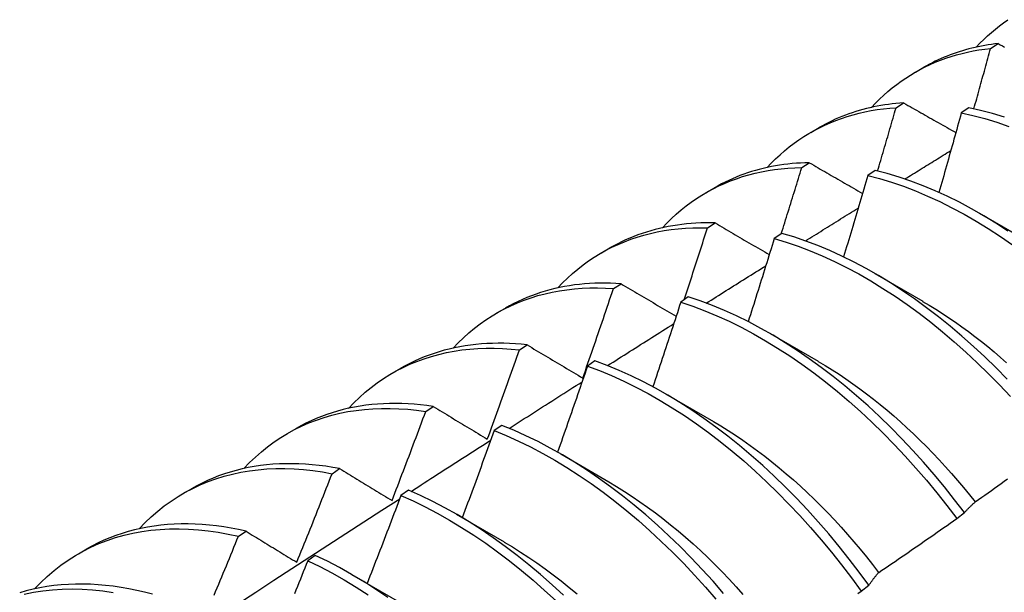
# Model space of a CAD drawing. Header units: inches. Extents: x 17 to 428, y 46 to 203.
# Tile 68 of 110: x 384.465 to 384.792, y 170.401 to 170.592. Entities that reach past the tile are written whole.
import ezdxf

# ---------------------------------------------------------------- set-up
doc = ezdxf.new("R2010")
doc.units = ezdxf.units.IN
doc.header["$MEASUREMENT"] = 0
doc.layers.add('Visible Edges(ANSI)', color=7, linetype='Continuous', lineweight=25)

msp = doc.modelspace()

# ---------------------------------------------------------------- linework, layer by layer
at = {"layer": 'Visible Edges(ANSI)'}
for p, q in [((384.78784, 170.58206), (384.79039, 170.58365)), ((384.76285, 170.57412), (384.76566, 170.57574)), ((384.75641, 170.56229), (384.75894, 170.5639)), ((384.78061, 170.56228), (384.77809, 170.5606)), ((384.72805, 170.55408), (384.73086, 170.5557)), ((384.72503, 170.54237), (384.72756, 170.54399)), ((384.74949, 170.54144), (384.74697, 170.53975)), ((384.69325, 170.53405), (384.69606, 170.53566)), ((384.78412, 170.52718), (384.80007, 170.51795)), ((384.6937, 170.5223), (384.69623, 170.52392)), ((384.71839, 170.52044), (384.71588, 170.51874)), ((384.65845, 170.51401), (384.66126, 170.51563)), ((384.74932, 170.50714), (384.76527, 170.49791)), ((384.66242, 170.50207), (384.66494, 170.50371)), ((384.68732, 170.4993), (384.68481, 170.49758)), ((384.62365, 170.49397), (384.62647, 170.49559)), ((384.71452, 170.4871), (384.73047, 170.47787)), ((384.63118, 170.48169), (384.6337, 170.48334)), ((384.58886, 170.47393), (384.59167, 170.47555)), ((384.65628, 170.478), (384.65377, 170.47627)), ((384.67972, 170.46706), (384.69567, 170.45783)), ((384.59998, 170.46115), (384.6025, 170.46282)), ((384.55406, 170.45389), (384.55687, 170.45551)), ((384.62525, 170.45656), (384.62274, 170.45482)), ((384.64492, 170.44702), (384.66087, 170.43779)), ((384.56882, 170.44047), (384.57134, 170.44214)), ((384.51926, 170.43385), (384.52207, 170.43547)), ((384.59423, 170.43498), (384.59173, 170.43323)), ((384.61012, 170.42698), (384.62607, 170.41775)), ((384.77658, 170.42554), (384.77915, 170.42749)), ((384.5377, 170.41963), (384.54021, 170.42132)), ((384.48446, 170.41381), (384.48727, 170.41543)), ((384.56323, 170.41325), (384.56072, 170.41149)), ((384.57533, 170.40694), (384.59128, 170.39771)), ((384.74479, 170.40137), (384.74736, 170.40332))]:
    msp.add_line(p, q, dxfattribs=at)
at = {"layer": 'Visible Edges(ANSI)', "flags": 128}
for points in [[(384.78309, 170.58246), (384.7843, 170.58374), (384.78555, 170.58499), (384.78682, 170.58619), (384.78812, 170.58736), (384.78945, 170.58848), (384.7908, 170.58956), (384.79218, 170.5906), (384.79359, 170.5916)], [(384.79039, 170.58365), (384.78927, 170.58352), (384.78815, 170.58337), (384.78705, 170.5832), (384.78595, 170.58302), (384.78486, 170.58282), (384.78377, 170.5826), (384.7827, 170.58237), (384.78163, 170.58212), (384.78057, 170.58185), (384.77952, 170.58156), (384.77847, 170.58125), (384.77743, 170.58093), (384.7764, 170.58059), (384.77538, 170.58024), (384.77437, 170.57986), (384.77337, 170.57947), (384.77237, 170.57907), (384.77139, 170.57864), (384.77041, 170.5782), (384.76944, 170.57774), (384.76848, 170.57727), (384.76753, 170.57678), (384.76659, 170.57627), (384.76566, 170.57574)], [(384.79039, 170.58365), (384.79109, 170.58325), (384.79179, 170.58286), (384.79249, 170.58246)], [(384.74829, 170.56242), (384.7496, 170.5638), (384.75094, 170.56514), (384.75232, 170.56643), (384.75372, 170.56767), (384.75516, 170.56886), (384.75663, 170.57001), (384.75814, 170.57111), (384.75967, 170.57216), (384.76123, 170.57316), (384.76282, 170.57411), (384.76444, 170.57501), (384.76609, 170.57586), (384.76776, 170.57666), (384.76947, 170.57741), (384.77119, 170.57811), (384.77295, 170.57875), (384.77473, 170.57935), (384.77653, 170.57989), (384.77836, 170.58038), (384.78021, 170.58082), (384.78209, 170.58121), (384.78399, 170.58155), (384.7859, 170.58183), (384.78784, 170.58206)], [(384.78229, 170.56193), (384.78253, 170.56277), (384.78276, 170.56361), (384.783, 170.56445), (384.78323, 170.56529), (384.78346, 170.56613), (384.7837, 170.56696), (384.78393, 170.5678), (384.78416, 170.56864), (384.7844, 170.56948), (384.78463, 170.57032), (384.78486, 170.57116), (384.78509, 170.572), (384.78532, 170.57284), (384.78555, 170.57367), (384.78578, 170.57451), (384.78601, 170.57535), (384.78624, 170.57619), (384.78647, 170.57703), (384.7867, 170.57787), (384.78693, 170.57871), (384.78716, 170.57954), (384.78739, 170.58038), (384.78762, 170.58122), (384.78784, 170.58206)], [(384.75894, 170.5639), (384.75767, 170.56381), (384.75639, 170.56369), (384.75513, 170.56356), (384.75388, 170.5634), (384.75263, 170.56323), (384.7514, 170.56303), (384.75017, 170.5628), (384.74895, 170.56256), (384.74774, 170.56229), (384.74654, 170.56201), (384.74535, 170.5617), (384.74417, 170.56136), (384.74301, 170.56101), (384.74185, 170.56064), (384.7407, 170.56024), (384.73956, 170.55982), (384.73843, 170.55938), (384.73732, 170.55892), (384.73621, 170.55844), (384.73512, 170.55793), (384.73404, 170.55741), (384.73297, 170.55686), (384.73191, 170.55629), (384.73086, 170.5557)], [(384.75894, 170.5639), (384.75966, 170.56349), (384.76038, 170.56308), (384.76109, 170.56267), (384.76181, 170.56226), (384.76253, 170.56185), (384.76325, 170.56144), (384.76397, 170.56103), (384.76469, 170.56062), (384.76541, 170.56021), (384.76613, 170.5598), (384.76685, 170.55939), (384.76758, 170.55898), (384.7683, 170.55857), (384.76902, 170.55816), (384.76975, 170.55774), (384.77047, 170.55733), (384.7712, 170.55692), (384.77192, 170.55651), (384.77265, 170.5561), (384.77337, 170.55568), (384.7741, 170.55527), (384.77483, 170.55486), (384.77556, 170.55445), (384.77629, 170.55403)], [(384.71349, 170.54238), (384.7149, 170.54386), (384.71634, 170.54528), (384.71782, 170.54666), (384.71933, 170.54797), (384.72089, 170.54924), (384.72247, 170.55045), (384.7241, 170.5516), (384.72576, 170.55269), (384.72745, 170.55373), (384.72917, 170.55472), (384.73093, 170.55564), (384.73272, 170.55651), (384.73454, 170.55731), (384.73639, 170.55806), (384.73827, 170.55876), (384.74018, 170.55939), (384.74212, 170.55996), (384.74409, 170.56047), (384.74608, 170.56093), (384.74809, 170.56132), (384.75014, 170.56165), (384.7522, 170.56193), (384.75429, 170.56214), (384.75641, 170.56229)], [(384.75027, 170.54125), (384.75053, 170.54212), (384.75079, 170.543), (384.75105, 170.54388), (384.75131, 170.54475), (384.75157, 170.54563), (384.75183, 170.54651), (384.75208, 170.54738), (384.75234, 170.54826), (384.7526, 170.54914), (384.75286, 170.55002), (384.75311, 170.55089), (384.75337, 170.55177), (384.75362, 170.55265), (384.75388, 170.55352), (384.75413, 170.5544), (384.75439, 170.55528), (384.75464, 170.55615), (384.75489, 170.55703), (384.75515, 170.55791), (384.7554, 170.55878), (384.75565, 170.55966), (384.7559, 170.56054), (384.75616, 170.56142), (384.75641, 170.56229)], [(384.77809, 170.5606), (384.77779, 170.5595), (384.77749, 170.5584), (384.77719, 170.55729), (384.77688, 170.55619), (384.77658, 170.55508), (384.77627, 170.55398), (384.77597, 170.55287), (384.77566, 170.55177), (384.77535, 170.55066), (384.77505, 170.54956), (384.77474, 170.54845), (384.77443, 170.54735), (384.77412, 170.54625), (384.77381, 170.54514), (384.7735, 170.54404), (384.77319, 170.54293), (384.77288, 170.54183), (384.77257, 170.54072), (384.77226, 170.53962), (384.77194, 170.53851), (384.77163, 170.53741), (384.77132, 170.5363), (384.771, 170.5352), (384.77069, 170.53409)], [(384.77809, 170.5606), (384.782, 170.55973), (384.78595, 170.55868), (384.78992, 170.55747), (384.79391, 170.55609)], [(384.79243, 170.55919), (384.78846, 170.56039), (384.78452, 170.56142), (384.78061, 170.56228)], [(384.75935, 170.53857), (384.75999, 170.53896), (384.76062, 170.53936), (384.76126, 170.53975), (384.7619, 170.54015), (384.76253, 170.54054), (384.76317, 170.54094), (384.7638, 170.54133), (384.76444, 170.54172), (384.76508, 170.54212), (384.76571, 170.54251), (384.76635, 170.54291), (384.76698, 170.5433), (384.76762, 170.54369), (384.76826, 170.54409), (384.76889, 170.54448), (384.76953, 170.54488), (384.77017, 170.54527), (384.7708, 170.54566), (384.77144, 170.54606), (384.77207, 170.54645), (384.77271, 170.54684), (384.77335, 170.54724), (384.77398, 170.54763), (384.77462, 170.54802)], [(384.72756, 170.54399), (384.72612, 170.54395), (384.72468, 170.54389), (384.72326, 170.5438), (384.72185, 170.54368), (384.72045, 170.54353), (384.71905, 170.54336), (384.71767, 170.54316), (384.7163, 170.54293), (384.71494, 170.54268), (384.71359, 170.5424), (384.71226, 170.54209), (384.71093, 170.54176), (384.70962, 170.5414), (384.70832, 170.54101), (384.70704, 170.54059), (384.70576, 170.54015), (384.7045, 170.53968), (384.70325, 170.53919), (384.70202, 170.53867), (384.7008, 170.53812), (384.69959, 170.53754), (384.6984, 170.53694), (384.69723, 170.53632), (384.69606, 170.53566)], [(384.72756, 170.54399), (384.72829, 170.54356), (384.72902, 170.54314), (384.72975, 170.54272), (384.73048, 170.5423), (384.73121, 170.54187), (384.73195, 170.54145), (384.73268, 170.54103), (384.73341, 170.5406), (384.73415, 170.54018), (384.73488, 170.53975), (384.73562, 170.53933), (384.73636, 170.5389), (384.73709, 170.53848), (384.73783, 170.53805), (384.73857, 170.53763), (384.73931, 170.5372), (384.74005, 170.53678), (384.74079, 170.53635), (384.74153, 170.53592), (384.74227, 170.5355), (384.74301, 170.53507), (384.74375, 170.53464), (384.7445, 170.53422), (384.74524, 170.53379)], [(384.67869, 170.52234), (384.68019, 170.52391), (384.68173, 170.52543), (384.68332, 170.52688), (384.68494, 170.52828), (384.68661, 170.52961), (384.68832, 170.53087), (384.69007, 170.53208), (384.69185, 170.53322), (384.69368, 170.53429), (384.69554, 170.5353), (384.69744, 170.53624), (384.69937, 170.53712), (384.70134, 170.53793), (384.70334, 170.53867), (384.70538, 170.53935), (384.70745, 170.53996), (384.70955, 170.5405), (384.71168, 170.54097), (384.71383, 170.54137), (384.71602, 170.54171), (384.71823, 170.54198), (384.72047, 170.54218), (384.72274, 170.54231), (384.72503, 170.54237)], [(384.71825, 170.52034), (384.71854, 170.52126), (384.71882, 170.52218), (384.71911, 170.5231), (384.7194, 170.52402), (384.71968, 170.52493), (384.71997, 170.52585), (384.72025, 170.52677), (384.72054, 170.52769), (384.72082, 170.5286), (384.7211, 170.52952), (384.72139, 170.53044), (384.72167, 170.53136), (384.72195, 170.53227), (384.72223, 170.53319), (384.72251, 170.53411), (384.7228, 170.53503), (384.72308, 170.53595), (384.72336, 170.53686), (384.72363, 170.53778), (384.72391, 170.5387), (384.72419, 170.53962), (384.72447, 170.54054), (384.72475, 170.54145), (384.72503, 170.54237)], [(384.79362, 170.52124), (384.78961, 170.52386), (384.78558, 170.52632), (384.78154, 170.52864), (384.7775, 170.5308), (384.77346, 170.53281), (384.76942, 170.53466), (384.7654, 170.53634), (384.76138, 170.53787), (384.75739, 170.53922), (384.75343, 170.54041), (384.74949, 170.54144)], [(384.74697, 170.53975), (384.74665, 170.53862), (384.74632, 170.53749), (384.74599, 170.53636), (384.74566, 170.53523), (384.74533, 170.5341), (384.745, 170.53297), (384.74467, 170.53184), (384.74434, 170.53071), (384.74401, 170.52958), (384.74367, 170.52845), (384.74334, 170.52732), (384.74301, 170.52619), (384.74267, 170.52506), (384.74234, 170.52393), (384.742, 170.5228), (384.74167, 170.52167), (384.74133, 170.52054), (384.74099, 170.51941), (384.74065, 170.51828), (384.74032, 170.51715), (384.73998, 170.51602), (384.73964, 170.51489), (384.7393, 170.51376), (384.73896, 170.51263)], [(384.74697, 170.53975), (384.75091, 170.53871), (384.75488, 170.53751), (384.75888, 170.53614), (384.76289, 170.5346), (384.76692, 170.5329), (384.77095, 170.53104), (384.77499, 170.52902), (384.77903, 170.52685), (384.78307, 170.52452), (384.7871, 170.52204), (384.79111, 170.51942), (384.79511, 170.51665)], [(384.72624, 170.51794), (384.72697, 170.5184), (384.7277, 170.51886), (384.72844, 170.51931), (384.72917, 170.51977), (384.7299, 170.52023), (384.73063, 170.52069), (384.73136, 170.52114), (384.7321, 170.5216), (384.73283, 170.52206), (384.73356, 170.52252), (384.73429, 170.52297), (384.73502, 170.52343), (384.73576, 170.52389), (384.73649, 170.52434), (384.73722, 170.5248), (384.73795, 170.52526), (384.73869, 170.52571), (384.73942, 170.52617), (384.74015, 170.52663), (384.74088, 170.52708), (384.74162, 170.52754), (384.74235, 170.528), (384.74308, 170.52845), (384.74381, 170.52891)], [(384.6439, 170.5023), (384.64549, 170.50397), (384.64713, 170.50558), (384.64882, 170.50711), (384.65056, 170.50858), (384.65234, 170.50997), (384.65417, 170.51129), (384.65604, 170.51254), (384.65796, 170.51372), (384.65992, 170.51482), (384.66192, 170.51585), (384.66396, 170.51681), (384.66604, 170.51769), (384.66816, 170.5185), (384.67032, 170.51923), (384.67252, 170.51988), (384.67474, 170.52046), (384.67701, 170.52096), (384.6793, 170.52138), (384.68163, 170.52173), (384.68399, 170.522), (384.68637, 170.52219), (384.68879, 170.5223), (384.69123, 170.52234), (384.6937, 170.5223)], [(384.69623, 170.52392), (384.69462, 170.52395), (384.69302, 170.52395), (384.69143, 170.52392), (384.68986, 170.52385), (384.6883, 170.52374), (384.68675, 170.52361), (384.68521, 170.52344), (384.68368, 170.52324), (384.68217, 170.52301), (384.68067, 170.52274), (384.67918, 170.52244), (384.67771, 170.52211), (384.67625, 170.52175), (384.67481, 170.52135), (384.67338, 170.52092), (384.67197, 170.52046), (384.67058, 170.51997), (384.6692, 170.51945), (384.66783, 170.51889), (384.66648, 170.5183), (384.66515, 170.51768), (384.66384, 170.51702), (384.66254, 170.51634), (384.66126, 170.51563)], [(384.68592, 170.49834), (384.68625, 170.49934), (384.68658, 170.50033), (384.68691, 170.50133), (384.68724, 170.50233), (384.68757, 170.50333), (384.68789, 170.50433), (384.68822, 170.50532), (384.68855, 170.50632), (384.68887, 170.50732), (384.6892, 170.50832), (384.68952, 170.50932), (384.68985, 170.51031), (384.69017, 170.51131), (384.69049, 170.51231), (384.69082, 170.51331), (384.69114, 170.51431), (384.69146, 170.51531), (384.69178, 170.5163), (384.6921, 170.5173), (384.69242, 170.5183), (384.69274, 170.5193), (384.69306, 170.5203), (384.69338, 170.5213), (384.6937, 170.5223)], [(384.69623, 170.52392), (384.69697, 170.52349), (384.69771, 170.52305), (384.69846, 170.52262), (384.6992, 170.52218), (384.69995, 170.52174), (384.70069, 170.52131), (384.70144, 170.52087), (384.70219, 170.52043), (384.70294, 170.51999), (384.70368, 170.51956), (384.70443, 170.51912), (384.70518, 170.51868), (384.70594, 170.51824), (384.70669, 170.5178), (384.70744, 170.51736), (384.70819, 170.51692), (384.70895, 170.51648), (384.7097, 170.51604), (384.71046, 170.5156), (384.71121, 170.51516), (384.71197, 170.51472), (384.71272, 170.51428), (384.71348, 170.51384), (384.71424, 170.5134)], [(384.71588, 170.51874), (384.71553, 170.51758), (384.71517, 170.51643), (384.71482, 170.51528), (384.71447, 170.51412), (384.71411, 170.51297), (384.71375, 170.51182), (384.7134, 170.51066), (384.71304, 170.50951), (384.71268, 170.50836), (384.71232, 170.5072), (384.71196, 170.50605), (384.7116, 170.5049), (384.71124, 170.50374), (384.71088, 170.50259), (384.71052, 170.50144), (384.71016, 170.50029), (384.7098, 170.49913), (384.70943, 170.49798), (384.70907, 170.49683), (384.7087, 170.49567), (384.70834, 170.49452), (384.70797, 170.49337), (384.7076, 170.49222), (384.70724, 170.49106)], [(384.71588, 170.51874), (384.71985, 170.51754), (384.72384, 170.51618), (384.72785, 170.51466), (384.73188, 170.51297), (384.73591, 170.51112), (384.73995, 170.50911), (384.744, 170.50694), (384.74803, 170.50463), (384.75206, 170.50216), (384.75608, 170.49954), (384.76007, 170.49678), (384.76405, 170.49388), (384.76799, 170.49085), (384.77191, 170.48768), (384.77578, 170.48438), (384.77962, 170.48096), (384.78341, 170.47742), (384.78715, 170.47376), (384.79084, 170.46999), (384.79446, 170.46612)], [(384.79337, 170.4719), (384.78968, 170.47566), (384.78594, 170.47931), (384.78214, 170.48284), (384.7783, 170.48626), (384.77442, 170.48954), (384.77051, 170.4927), (384.76656, 170.49573), (384.76258, 170.49862), (384.75858, 170.50136), (384.75457, 170.50397), (384.75054, 170.50643), (384.7465, 170.50873), (384.74246, 170.51089), (384.73842, 170.51288), (384.73438, 170.51472), (384.73036, 170.5164), (384.72635, 170.51791), (384.72236, 170.51926), (384.71839, 170.52044)], [(384.69327, 170.49723), (384.6941, 170.49775), (384.69492, 170.49827), (384.69575, 170.49879), (384.69658, 170.49931), (384.6974, 170.49983), (384.69823, 170.50035), (384.69905, 170.50088), (384.69988, 170.5014), (384.70071, 170.50192), (384.70153, 170.50244), (384.70236, 170.50296), (384.70319, 170.50348), (384.70401, 170.504), (384.70484, 170.50452), (384.70567, 170.50504), (384.70649, 170.50556), (384.70732, 170.50608), (384.70815, 170.50659), (384.70897, 170.50711), (384.7098, 170.50763), (384.71063, 170.50815), (384.71145, 170.50867), (384.71228, 170.50919), (384.71311, 170.50971)], [(384.6091, 170.48226), (384.61079, 170.48403), (384.61253, 170.48572), (384.61433, 170.48733), (384.61617, 170.48887), (384.61808, 170.49033), (384.62003, 170.4917), (384.62203, 170.493), (384.62408, 170.49421), (384.62617, 170.49534), (384.62832, 170.49639), (384.6305, 170.49735), (384.63274, 170.49823), (384.63501, 170.49902), (384.63732, 170.49973), (384.63968, 170.50035), (384.64207, 170.50089), (384.6445, 170.50134), (384.64696, 170.50171), (384.64946, 170.50198), (384.65199, 170.50217), (384.65456, 170.50228), (384.65715, 170.50229), (384.65977, 170.50223), (384.66242, 170.50207)], [(384.66494, 170.50371), (384.66317, 170.50382), (384.6614, 170.50389), (384.65965, 170.50392), (384.65791, 170.50391), (384.65618, 170.50386), (384.65447, 170.50377), (384.65277, 170.50365), (384.65109, 170.50348), (384.64942, 170.50328), (384.64776, 170.50303), (384.64613, 170.50275), (384.64451, 170.50243), (384.6429, 170.50207), (384.64131, 170.50167), (384.63974, 170.50124), (384.63819, 170.50076), (384.63666, 170.50025), (384.63514, 170.49969), (384.63365, 170.4991), (384.63217, 170.49848), (384.63071, 170.49781), (384.62928, 170.49711), (384.62786, 170.49636), (384.62647, 170.49559)], [(384.6522, 170.47228), (384.65263, 170.47352), (384.65307, 170.47476), (384.6535, 170.476), (384.65393, 170.47724), (384.65437, 170.47848), (384.6548, 170.47972), (384.65523, 170.48096), (384.65566, 170.4822), (384.65608, 170.48344), (384.65651, 170.48468), (384.65694, 170.48592), (384.65737, 170.48717), (384.65779, 170.48841), (384.65822, 170.48965), (384.65864, 170.49089), (384.65906, 170.49213), (384.65948, 170.49337), (384.65991, 170.49462), (384.66033, 170.49586), (384.66075, 170.4971), (384.66116, 170.49834), (384.66158, 170.49958), (384.662, 170.50083), (384.66242, 170.50207)], [(384.66494, 170.50371), (384.6657, 170.50326), (384.66645, 170.50281), (384.66721, 170.50236), (384.66797, 170.50191), (384.66873, 170.50146), (384.66949, 170.50101), (384.67025, 170.50056), (384.67101, 170.50011), (384.67177, 170.49966), (384.67253, 170.49921), (384.6733, 170.49876), (384.67406, 170.49831), (384.67482, 170.49785), (384.67559, 170.4974), (384.67636, 170.49695), (384.67712, 170.4965), (384.67789, 170.49604), (384.67866, 170.49559), (384.67943, 170.49513), (384.6802, 170.49468), (384.68097, 170.49422), (384.68174, 170.49377), (384.68251, 170.49331), (384.68329, 170.49286)], [(384.77915, 170.42749), (384.77587, 170.43181), (384.7725, 170.43605), (384.76907, 170.4402), (384.76556, 170.44426), (384.76199, 170.44823), (384.75835, 170.45209), (384.75466, 170.45584), (384.75091, 170.45948), (384.74712, 170.46301), (384.74327, 170.46641), (384.73939, 170.46969), (384.73547, 170.47285), (384.73152, 170.47586), (384.72755, 170.47874), (384.72355, 170.48148), (384.71953, 170.48408), (384.7155, 170.48653), (384.71146, 170.48883), (384.70742, 170.49097), (384.70338, 170.49296), (384.69935, 170.49479), (384.69532, 170.49645), (384.69131, 170.49796), (384.68732, 170.4993)], [(384.68481, 170.49758), (384.68444, 170.49641), (384.68406, 170.49523), (384.68367, 170.49406), (384.68329, 170.49288), (384.68291, 170.49171), (384.68253, 170.49053), (384.68215, 170.48936), (384.68176, 170.48818), (384.68138, 170.48701), (384.68099, 170.48584), (384.68061, 170.48466), (384.68022, 170.48349), (384.67983, 170.48231), (384.67944, 170.48114), (384.67906, 170.47997), (384.67867, 170.47879), (384.67828, 170.47762), (384.67789, 170.47644), (384.67749, 170.47527), (384.6771, 170.4741), (384.67671, 170.47292), (384.67632, 170.47175), (384.67592, 170.47058), (384.67553, 170.4694)], [(384.68481, 170.49758), (384.6888, 170.49623), (384.69282, 170.49471), (384.69684, 170.49303), (384.70088, 170.49119), (384.70492, 170.48919), (384.70896, 170.48704), (384.713, 170.48473), (384.71702, 170.48227), (384.72104, 170.47966), (384.72504, 170.47691), (384.72901, 170.47402), (384.73296, 170.47099), (384.73688, 170.46783), (384.74076, 170.46454), (384.74459, 170.46113), (384.74839, 170.45759), (384.75213, 170.45394), (384.75582, 170.45018), (384.75945, 170.44631), (384.76302, 170.44234), (384.76652, 170.43827), (384.76995, 170.43411), (384.77331, 170.42987), (384.77658, 170.42554)], [(384.76526, 170.49784), (384.76746, 170.49655), (384.76965, 170.49521), (384.77183, 170.49381), (384.77401, 170.49237), (384.77618, 170.49088), (384.77834, 170.48935), (384.7805, 170.48777), (384.78264, 170.48614), (384.78478, 170.48447), (384.7869, 170.48275), (384.78901, 170.48099), (384.7911, 170.47918), (384.79318, 170.47734)], [(384.66043, 170.47644), (384.66135, 170.47702), (384.66227, 170.4776), (384.66319, 170.47819), (384.66411, 170.47877), (384.66503, 170.47936), (384.66595, 170.47994), (384.66687, 170.48052), (384.66779, 170.48111), (384.66871, 170.48169), (384.66962, 170.48227), (384.67054, 170.48286), (384.67146, 170.48344), (384.67238, 170.48402), (384.6733, 170.48461), (384.67422, 170.48519), (384.67514, 170.48577), (384.67606, 170.48635), (384.67698, 170.48694), (384.6779, 170.48752), (384.67882, 170.4881), (384.67974, 170.48868), (384.68066, 170.48926), (384.68158, 170.48985), (384.6825, 170.49043)], [(384.5743, 170.46222), (384.57608, 170.46409), (384.57793, 170.46586), (384.57983, 170.46756), (384.58179, 170.46916), (384.58381, 170.47068), (384.58589, 170.4721), (384.58802, 170.47344), (384.5902, 170.47468), (384.59244, 170.47583), (384.59473, 170.47689), (384.59706, 170.47786), (384.59945, 170.47873), (384.60188, 170.4795), (384.60435, 170.48018), (384.60687, 170.48077), (384.60943, 170.48126), (384.61202, 170.48165), (384.61466, 170.48194), (384.61733, 170.48214), (384.62004, 170.48224), (384.62278, 170.48225), (384.62555, 170.48216), (384.62835, 170.48197), (384.63118, 170.48169)], [(384.6337, 170.48334), (384.63175, 170.48354), (384.62982, 170.48369), (384.6279, 170.4838), (384.62599, 170.48386), (384.6241, 170.48388), (384.62223, 170.48385), (384.62036, 170.48377), (384.61852, 170.48365), (384.61669, 170.48349), (384.61488, 170.48327), (384.61309, 170.48301), (384.61132, 170.48271), (384.60956, 170.48236), (384.60783, 170.48197), (384.60611, 170.48153), (384.60442, 170.48104), (384.60274, 170.48051), (384.60109, 170.47993), (384.59946, 170.47931), (384.59786, 170.47865), (384.59627, 170.47794), (384.59471, 170.47719), (384.59318, 170.47639), (384.59167, 170.47555)], [(384.62047, 170.45197), (384.62092, 170.45321), (384.62138, 170.45444), (384.62183, 170.45568), (384.62229, 170.45692), (384.62274, 170.45815), (384.62319, 170.45939), (384.62364, 170.46063), (384.62409, 170.46187), (384.62454, 170.4631), (384.62499, 170.46434), (384.62544, 170.46558), (384.62588, 170.46682), (384.62633, 170.46806), (384.62677, 170.46929), (384.62722, 170.47053), (384.62766, 170.47177), (384.6281, 170.47301), (384.62855, 170.47425), (384.62899, 170.47549), (384.62943, 170.47673), (384.62987, 170.47797), (384.6303, 170.47921), (384.63074, 170.48045), (384.63118, 170.48169)], [(384.6337, 170.48334), (384.63446, 170.48288), (384.63522, 170.48243), (384.63599, 170.48197), (384.63675, 170.48151), (384.63752, 170.48105), (384.63828, 170.4806), (384.63905, 170.48014), (384.63981, 170.47968), (384.64058, 170.47922), (384.64135, 170.47876), (384.64212, 170.4783), (384.64289, 170.47784), (384.64366, 170.47738), (384.64443, 170.47691), (384.64521, 170.47645), (384.64598, 170.47599), (384.64675, 170.47553), (384.64753, 170.47507), (384.64831, 170.4746), (384.64908, 170.47414), (384.64986, 170.47367), (384.65064, 170.47321), (384.65142, 170.47274), (384.6522, 170.47228)], [(384.65377, 170.47627), (384.65336, 170.47508), (384.65296, 170.47389), (384.65255, 170.47269), (384.65214, 170.4715), (384.65173, 170.47031), (384.65132, 170.46911), (384.65091, 170.46792), (384.6505, 170.46673), (384.65009, 170.46553), (384.64968, 170.46434), (384.64926, 170.46315), (384.64885, 170.46195), (384.64843, 170.46076), (384.64802, 170.45957), (384.6476, 170.45838), (384.64719, 170.45718), (384.64677, 170.45599), (384.64635, 170.4548), (384.64593, 170.45361), (384.64551, 170.45242), (384.64509, 170.45122), (384.64467, 170.45003), (384.64425, 170.44884), (384.64383, 170.44765)], [(384.65377, 170.47627), (384.65778, 170.47477), (384.6618, 170.4731), (384.66584, 170.47127), (384.66988, 170.46928), (384.67392, 170.46713), (384.67796, 170.46483), (384.68199, 170.46238), (384.686, 170.45978), (384.69, 170.45704), (384.69398, 170.45416), (384.69793, 170.45114), (384.70185, 170.44798), (384.70573, 170.4447), (384.70957, 170.44129), (384.71337, 170.43777), (384.71711, 170.43412), (384.7208, 170.43037), (384.72444, 170.4265), (384.72801, 170.42254), (384.73152, 170.41848), (384.73495, 170.41432), (384.73831, 170.41008), (384.74159, 170.40576), (384.74479, 170.40137)], [(384.74736, 170.40332), (384.74416, 170.40771), (384.74087, 170.41203), (384.7375, 170.41626), (384.73406, 170.42041), (384.73055, 170.42446), (384.72698, 170.42842), (384.72334, 170.43227), (384.71964, 170.43602), (384.71589, 170.43966), (384.71209, 170.44318), (384.70825, 170.44657), (384.70436, 170.44985), (384.70044, 170.45299), (384.69649, 170.456), (384.69251, 170.45887), (384.68851, 170.4616), (384.68449, 170.46419), (384.68046, 170.46663), (384.67642, 170.46892), (384.67238, 170.47105), (384.66834, 170.47303), (384.66431, 170.47485), (384.66028, 170.47651), (384.65628, 170.478)], [(384.73048, 170.47783), (384.7328, 170.47646), (384.73513, 170.47503), (384.73744, 170.47355), (384.73975, 170.47201), (384.74205, 170.47041), (384.74435, 170.46876), (384.74663, 170.46706), (384.7489, 170.4653), (384.75115, 170.46349), (384.7534, 170.46163), (384.75563, 170.45972), (384.75784, 170.45776), (384.76003, 170.45576), (384.76221, 170.45371), (384.76437, 170.45162), (384.7665, 170.44949), (384.76862, 170.44731), (384.77071, 170.44509), (384.77278, 170.44284), (384.77483, 170.44055), (384.77685, 170.43822), (384.77884, 170.43586), (384.7808, 170.43347), (384.78274, 170.43104)], [(384.62771, 170.45555), (384.62873, 170.4562), (384.62974, 170.45685), (384.63075, 170.4575), (384.63176, 170.45815), (384.63277, 170.45879), (384.63378, 170.45944), (384.6348, 170.46009), (384.63581, 170.46073), (384.63682, 170.46138), (384.63783, 170.46203), (384.63884, 170.46268), (384.63985, 170.46332), (384.64087, 170.46397), (384.64188, 170.46461), (384.64289, 170.46526), (384.6439, 170.46591), (384.64491, 170.46655), (384.64593, 170.4672), (384.64694, 170.46784), (384.64795, 170.46849), (384.64896, 170.46913), (384.64998, 170.46978), (384.65099, 170.47042), (384.652, 170.47107)], [(384.5395, 170.44218), (384.54138, 170.44414), (384.54333, 170.44601), (384.54534, 170.44778), (384.54741, 170.44945), (384.54955, 170.45102), (384.55176, 170.45249), (384.55402, 170.45387), (384.55634, 170.45514), (384.55872, 170.45631), (384.56115, 170.45737), (384.56364, 170.45833), (384.56617, 170.45919), (384.56876, 170.45994), (384.5714, 170.46058), (384.57408, 170.46112), (384.57681, 170.46155), (384.57958, 170.46188), (384.58239, 170.46209), (384.58524, 170.46221), (384.58812, 170.46221), (384.59104, 170.4621), (384.59399, 170.46189), (384.59697, 170.46158), (384.59998, 170.46115)], [(384.6025, 170.46282), (384.60038, 170.46312), (384.59828, 170.46337), (384.59619, 170.46357), (384.59411, 170.46371), (384.59205, 170.4638), (384.59001, 170.46384), (384.58799, 170.46382), (384.58598, 170.46376), (384.58399, 170.46363), (384.58202, 170.46346), (384.58007, 170.46323), (384.57814, 170.46295), (384.57624, 170.46262), (384.57435, 170.46223), (384.57249, 170.46179), (384.57065, 170.4613), (384.56884, 170.46076), (384.56705, 170.46016), (384.56528, 170.45952), (384.56355, 170.45882), (384.56184, 170.45807), (384.56015, 170.45726), (384.5585, 170.45641), (384.55687, 170.45551)], [(384.6025, 170.46282), (384.60324, 170.46237), (384.60398, 170.46192), (384.60472, 170.46147), (384.60546, 170.46103), (384.60621, 170.46058), (384.60695, 170.46013), (384.60769, 170.45968), (384.60844, 170.45923), (384.60918, 170.45878), (384.60993, 170.45833), (384.61068, 170.45788), (384.61143, 170.45742), (384.61218, 170.45697), (384.61292, 170.45652), (384.61368, 170.45607), (384.61443, 170.45561), (384.61518, 170.45516), (384.61593, 170.45471), (384.61669, 170.45425), (384.61744, 170.4538), (384.6182, 170.45334), (384.61895, 170.45288), (384.61971, 170.45243), (384.62047, 170.45197)], [(384.58877, 170.43153), (384.58925, 170.43276), (384.58972, 170.434), (384.5902, 170.43523), (384.59067, 170.43646), (384.59115, 170.43769), (384.59162, 170.43893), (384.59209, 170.44016), (384.59256, 170.44139), (384.59303, 170.44263), (384.5935, 170.44386), (384.59397, 170.44509), (384.59444, 170.44633), (384.5949, 170.44756), (384.59537, 170.4488), (384.59584, 170.45003), (384.5963, 170.45127), (384.59676, 170.4525), (384.59723, 170.45374), (384.59769, 170.45497), (384.59815, 170.45621), (384.59861, 170.45744), (384.59907, 170.45868), (384.59953, 170.45992), (384.59998, 170.46115)], [(384.69906, 170.40061), (384.69554, 170.40466), (384.69196, 170.40861), (384.68832, 170.41246), (384.68462, 170.4162), (384.68087, 170.41983), (384.67707, 170.42334), (384.67322, 170.42673), (384.66933, 170.43), (384.66541, 170.43313), (384.66146, 170.43613), (384.65748, 170.439), (384.65347, 170.44172), (384.64946, 170.4443), (384.64542, 170.44673), (384.64139, 170.44901), (384.63734, 170.45113), (384.6333, 170.4531), (384.62927, 170.45491), (384.62525, 170.45656)], [(384.69566, 170.45782), (384.69813, 170.45636), (384.70058, 170.45483), (384.70303, 170.45324), (384.70548, 170.45159), (384.70791, 170.44988), (384.71034, 170.4481), (384.71275, 170.44627), (384.71515, 170.44439), (384.71753, 170.44244), (384.7199, 170.44045), (384.72225, 170.4384), (384.72458, 170.4363), (384.7269, 170.43415), (384.72919, 170.43195), (384.73146, 170.4297), (384.7337, 170.42741), (384.73592, 170.42507), (384.73811, 170.42269), (384.74027, 170.42027), (384.74241, 170.4178), (384.74451, 170.4153), (384.74658, 170.41276), (384.74862, 170.41018), (384.75062, 170.40757)], [(384.62274, 170.45482), (384.62231, 170.45361), (384.62187, 170.4524), (384.62144, 170.45119), (384.621, 170.44998), (384.62057, 170.44877), (384.62013, 170.44756), (384.61969, 170.44635), (384.61925, 170.44515), (384.61881, 170.44394), (384.61837, 170.44273), (384.61793, 170.44152), (384.61749, 170.44031), (384.61705, 170.4391), (384.61661, 170.43789), (384.61616, 170.43669), (384.61572, 170.43548), (384.61527, 170.43427), (384.61483, 170.43306), (384.61438, 170.43185), (384.61393, 170.43065), (384.61348, 170.42944), (384.61304, 170.42823), (384.61259, 170.42702), (384.61214, 170.42582)], [(384.62274, 170.45482), (384.62676, 170.45316), (384.6308, 170.45134), (384.63484, 170.44936), (384.63888, 170.44722), (384.64292, 170.44493), (384.64695, 170.44249), (384.65097, 170.4399), (384.65497, 170.43717), (384.65895, 170.43429), (384.6629, 170.43128), (384.66682, 170.42813), (384.6707, 170.42486), (384.67454, 170.42146), (384.67834, 170.41794), (384.68209, 170.4143), (384.68579, 170.41055), (384.68943, 170.4067), (384.693, 170.40274), (384.69651, 170.39868)], [(384.59511, 170.43459), (384.59621, 170.4353), (384.59732, 170.43601), (384.59842, 170.43672), (384.59952, 170.43743), (384.60063, 170.43815), (384.60173, 170.43886), (384.60283, 170.43957), (384.60394, 170.44028), (384.60504, 170.44099), (384.60615, 170.4417), (384.60725, 170.44241), (384.60835, 170.44312), (384.60946, 170.44383), (384.61056, 170.44454), (384.61167, 170.44525), (384.61277, 170.44596), (384.61388, 170.44667), (384.61498, 170.44738), (384.61608, 170.44809), (384.61719, 170.4488), (384.61829, 170.44951), (384.6194, 170.45022), (384.6205, 170.45093), (384.62161, 170.45164)], [(384.57134, 170.44214), (384.56905, 170.44256), (384.56677, 170.44292), (384.56451, 170.44321), (384.56226, 170.44345), (384.56004, 170.44363), (384.55782, 170.44374), (384.55563, 170.4438), (384.55346, 170.44379), (384.55131, 170.44372), (384.54918, 170.44359), (384.54707, 170.4434), (384.54498, 170.44315), (384.54292, 170.44284), (384.54089, 170.44247), (384.53888, 170.44204), (384.53689, 170.44155), (384.53494, 170.441), (384.53301, 170.44038), (384.53111, 170.43971), (384.52924, 170.43898), (384.5274, 170.43819), (384.52559, 170.43734), (384.52381, 170.43643), (384.52207, 170.43547)], [(384.5047, 170.42214), (384.50668, 170.4242), (384.50872, 170.42615), (384.51085, 170.42799), (384.51304, 170.42973), (384.5153, 170.43136), (384.51763, 170.43288), (384.52002, 170.43428), (384.52248, 170.43558), (384.525, 170.43676), (384.52759, 170.43782), (384.53022, 170.43878), (384.53292, 170.43961), (384.53567, 170.44033), (384.53847, 170.44093), (384.54132, 170.44141), (384.54422, 170.44178), (384.54716, 170.44203), (384.55015, 170.44216), (384.55317, 170.44217), (384.55624, 170.44207), (384.55934, 170.44184), (384.56247, 170.4415), (384.56563, 170.44104), (384.56882, 170.44047)], [(384.55711, 170.41096), (384.55761, 170.41219), (384.5581, 170.41342), (384.5586, 170.41464), (384.5591, 170.41587), (384.55959, 170.4171), (384.56008, 170.41833), (384.56058, 170.41955), (384.56107, 170.42078), (384.56156, 170.42201), (384.56205, 170.42324), (384.56254, 170.42447), (384.56303, 170.4257), (384.56352, 170.42693), (384.564, 170.42816), (384.56449, 170.42939), (384.56497, 170.43062), (384.56546, 170.43185), (384.56594, 170.43308), (384.56642, 170.43431), (384.56691, 170.43554), (384.56739, 170.43677), (384.56787, 170.438), (384.56835, 170.43923), (384.56882, 170.44047)], [(384.57134, 170.44214), (384.57206, 170.44171), (384.57278, 170.44127), (384.57349, 170.44083), (384.57421, 170.44039), (384.57493, 170.43995), (384.57565, 170.43951), (384.57638, 170.43907), (384.5771, 170.43863), (384.57782, 170.43819), (384.57855, 170.43775), (384.57927, 170.43731), (384.58, 170.43687), (384.58072, 170.43643), (384.58145, 170.43598), (384.58218, 170.43554), (384.58291, 170.4351), (384.58364, 170.43465), (384.58437, 170.43421), (384.5851, 170.43376), (384.58583, 170.43332), (384.58657, 170.43287), (384.5873, 170.43243), (384.58804, 170.43198), (384.58877, 170.43153)], [(384.66086, 170.43774), (384.66346, 170.43619), (384.66606, 170.43458), (384.66865, 170.4329), (384.67122, 170.43114), (384.67379, 170.42933), (384.67635, 170.42745), (384.67889, 170.4255), (384.68142, 170.42349), (384.68393, 170.42142), (384.68642, 170.41929), (384.68889, 170.41711), (384.69134, 170.41486), (384.69376, 170.41256), (384.69616, 170.41021), (384.69853, 170.4078), (384.70087, 170.40534), (384.70318, 170.40283), (384.70546, 170.40027)], [(384.78276, 170.43108), (384.78383, 170.43184), (384.78491, 170.4326), (384.78598, 170.43337), (384.78705, 170.43413), (384.78812, 170.4349), (384.78918, 170.43567), (384.79025, 170.43644), (384.79132, 170.43721), (384.79239, 170.43798), (384.79345, 170.43875)], [(384.59173, 170.43323), (384.59127, 170.43201), (384.59081, 170.43078), (384.59034, 170.42956), (384.58988, 170.42834), (384.58942, 170.42712), (384.58895, 170.4259), (384.58849, 170.42468), (384.58802, 170.42346), (384.58756, 170.42224), (384.58709, 170.42102), (384.58662, 170.4198), (384.58616, 170.41858), (384.58569, 170.41736), (384.58522, 170.41614), (384.58475, 170.41492), (384.58427, 170.41371), (384.5838, 170.41249), (384.58333, 170.41127), (384.58285, 170.41005), (384.58238, 170.40883), (384.58191, 170.40762), (384.58143, 170.4064), (384.58095, 170.40518), (384.58047, 170.40396)], [(384.59173, 170.43323), (384.59576, 170.43141), (384.5998, 170.42944), (384.60384, 170.42731), (384.60788, 170.42503), (384.61191, 170.4226), (384.61593, 170.42002), (384.61993, 170.41729), (384.62391, 170.41443), (384.62786, 170.41142), (384.63179, 170.40829), (384.63567, 170.40502), (384.63952, 170.40163), (384.64332, 170.39811)], [(384.64585, 170.4), (384.64204, 170.40351), (384.63819, 170.40689), (384.6343, 170.41015), (384.63038, 170.41328), (384.62642, 170.41627), (384.62244, 170.41912), (384.61844, 170.42184), (384.61442, 170.42441), (384.61039, 170.42683), (384.60635, 170.4291), (384.60231, 170.43122), (384.59827, 170.43318), (384.59423, 170.43498)], [(384.53752, 170.39716), (384.54349, 170.40107), (384.54947, 170.40497), (384.55544, 170.40886), (384.56142, 170.41276), (384.5674, 170.41664), (384.57338, 170.42052), (384.57936, 170.4244), (384.58534, 170.42827), (384.59133, 170.43214)], [(384.77915, 170.42749), (384.77929, 170.42766), (384.77944, 170.42782), (384.77958, 170.42798), (384.77973, 170.42813), (384.77988, 170.42829), (384.78002, 170.42845), (384.78017, 170.4286), (384.78032, 170.42876), (384.78047, 170.42891), (384.78062, 170.42906), (384.78077, 170.42921), (384.78092, 170.42936), (384.78107, 170.42951), (384.78122, 170.42966), (384.78137, 170.42981), (384.78153, 170.42995), (384.78168, 170.4301), (384.78183, 170.43024), (384.78199, 170.43038), (384.78214, 170.43052), (384.78229, 170.43066), (384.78245, 170.4308), (384.78261, 170.43094), (384.78276, 170.43108)], [(384.54021, 170.42132), (384.53775, 170.42186), (384.5353, 170.42234), (384.53286, 170.42275), (384.53045, 170.42309), (384.52805, 170.42336), (384.52566, 170.42356), (384.5233, 170.42369), (384.52096, 170.42376), (384.51865, 170.42375), (384.51635, 170.42368), (384.51408, 170.42353), (384.51184, 170.42332), (384.50962, 170.42304), (384.50743, 170.42269), (384.50527, 170.42227), (384.50314, 170.42178), (384.50104, 170.42122), (384.49897, 170.4206), (384.49694, 170.4199), (384.49493, 170.41914), (384.49296, 170.41831), (384.49103, 170.41742), (384.48913, 170.41646), (384.48727, 170.41543)], [(384.75063, 170.40758), (384.75172, 170.40832), (384.7528, 170.40905), (384.75389, 170.40979), (384.75498, 170.41053), (384.75607, 170.41127), (384.75715, 170.41202), (384.75824, 170.41276), (384.75932, 170.4135), (384.76041, 170.41425), (384.76149, 170.41499), (384.76257, 170.41574), (384.76365, 170.41649), (384.76473, 170.41724), (384.76581, 170.41799), (384.76689, 170.41874), (384.76797, 170.41949), (384.76905, 170.42024), (384.77013, 170.421), (384.77121, 170.42175), (384.77228, 170.42251), (384.77336, 170.42327), (384.77443, 170.42402), (384.77551, 170.42478), (384.77658, 170.42554)], [(384.4699, 170.4021), (384.47197, 170.40425), (384.47412, 170.40629), (384.47636, 170.40821), (384.47866, 170.41001), (384.48105, 170.41169), (384.48351, 170.41325), (384.48604, 170.41469), (384.48864, 170.416), (384.4913, 170.41719), (384.49403, 170.41825), (384.49683, 170.41919), (384.49968, 170.42), (384.5026, 170.42068), (384.50556, 170.42123), (384.50858, 170.42165), (384.51166, 170.42194), (384.51477, 170.42211), (384.51794, 170.42214), (384.52114, 170.42204), (384.52439, 170.42182), (384.52767, 170.42146), (384.53098, 170.42098), (384.53433, 170.42037), (384.5377, 170.41963)], [(384.5296, 170.40004), (384.53012, 170.40126), (384.53063, 170.40248), (384.53114, 170.4037), (384.53165, 170.40493), (384.53216, 170.40615), (384.53266, 170.40737), (384.53317, 170.4086), (384.53368, 170.40982), (384.53418, 170.41105), (384.53469, 170.41227), (384.53519, 170.4135), (384.5357, 170.41472), (384.5362, 170.41595), (384.5367, 170.41717), (384.5372, 170.4184), (384.5377, 170.41963)], [(384.54021, 170.42132), (384.54091, 170.42089), (384.5416, 170.42046), (384.5423, 170.42004), (384.543, 170.41961), (384.54369, 170.41918), (384.54439, 170.41875), (384.54509, 170.41833), (384.54579, 170.4179), (384.54649, 170.41747), (384.5472, 170.41704), (384.5479, 170.41661), (384.5486, 170.41617), (384.54931, 170.41574), (384.55001, 170.41531), (384.55072, 170.41488), (384.55142, 170.41445), (384.55213, 170.41401), (384.55284, 170.41358), (384.55355, 170.41314), (384.55426, 170.41271), (384.55497, 170.41227), (384.55568, 170.41184), (384.5564, 170.4114), (384.55711, 170.41096)], [(384.62608, 170.41769), (384.62881, 170.41607), (384.63154, 170.41438), (384.63427, 170.41261), (384.63698, 170.41076), (384.63968, 170.40884), (384.64236, 170.40684), (384.64503, 170.40477), (384.64768, 170.40263), (384.6503, 170.40042)], [(384.58741, 170.39925), (384.5834, 170.40196), (384.57938, 170.40452), (384.57535, 170.40693), (384.57131, 170.40919), (384.56727, 170.4113), (384.56323, 170.41325)], [(384.56072, 170.41149), (384.56024, 170.41026), (384.55975, 170.40903), (384.55926, 170.40781), (384.55877, 170.40658), (384.55829, 170.40535), (384.5578, 170.40413), (384.55731, 170.4029), (384.55681, 170.40167), (384.55632, 170.40045)], [(384.56072, 170.41149), (384.56476, 170.40952), (384.5688, 170.40741), (384.57284, 170.40513), (384.57688, 170.40271), (384.58089, 170.40014)], [(384.74736, 170.40332), (384.74749, 170.40351), (384.74762, 170.4037), (384.74776, 170.40389), (384.74789, 170.40407), (384.74802, 170.40426), (384.74815, 170.40444), (384.74829, 170.40463), (384.74842, 170.40481), (384.74855, 170.40499), (384.74869, 170.40517), (384.74882, 170.40535), (384.74896, 170.40553), (384.7491, 170.40571), (384.74923, 170.40588), (384.74937, 170.40606), (384.74951, 170.40623), (384.74965, 170.4064), (384.74978, 170.40657), (384.74992, 170.40674), (384.75006, 170.40691), (384.7502, 170.40708), (384.75034, 170.40725), (384.75049, 170.40741), (384.75063, 170.40758)], [(384.50912, 170.40034), (384.50648, 170.40102), (384.50385, 170.40163), (384.50124, 170.40216), (384.49865, 170.40261), (384.49608, 170.40299), (384.49353, 170.40329), (384.491, 170.40351), (384.48849, 170.40365), (384.48601, 170.40372), (384.48355, 170.40371), (384.48112, 170.40361), (384.47871, 170.40345), (384.47634, 170.4032), (384.47399, 170.40287), (384.47168, 170.40247), (384.4694, 170.40199), (384.46715, 170.40143), (384.46494, 170.4008)], [(384.46646, 170.40034), (384.46954, 170.40098), (384.47268, 170.40147), (384.47587, 170.40182), (384.47912, 170.40203), (384.48241, 170.4021), (384.48575, 170.40203), (384.48914, 170.40182), (384.49256, 170.40146), (384.49603, 170.40096)], [(384.7437, 170.40063), (384.74479, 170.40137)]]:
    msp.add_lwpolyline(points, dxfattribs=at)

doc.saveas('drawing.dxf')
